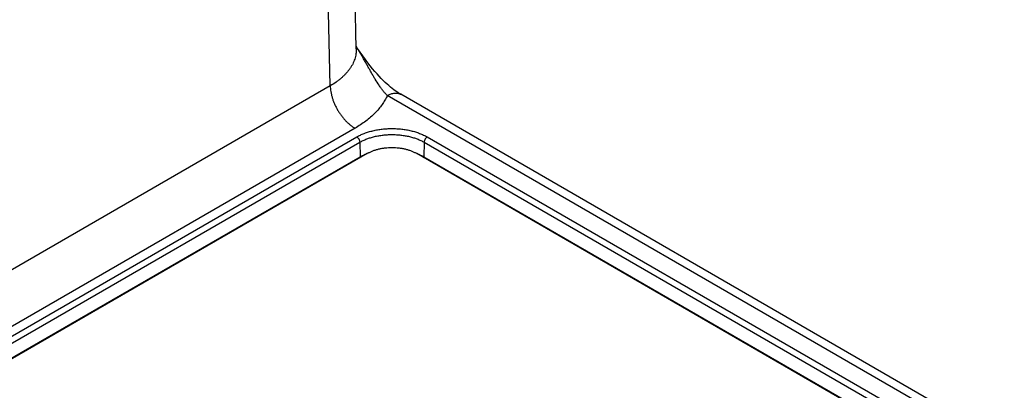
# Model space of a CAD drawing. Header units: inches. Extents: x 0 to 34, y 0 to 22.
# Tile 104 of 116: x 29.471 to 30.577, y 14.942 to 15.359. Entities that reach past the tile are written whole.
import ezdxf

# ---------------------------------------------------------------- set-up
doc = ezdxf.new("R2010")
doc.units = ezdxf.units.IN
doc.header["$LTSCALE"] = 1.87
doc.header["$MEASUREMENT"] = 0
doc.layers.get('0').update_dxf_attribs({"linetype": 'CONTINUOUS'})

msp = doc.modelspace()

# ---------------------------------------------------------------- linework, layer by layer
at = {"color": 7, "linetype": 'CONTINUOUS'}
for p, q in [((29.8491, 15.3262), (29.8246, 16.413)), ((29.8198, 15.2846), (29.7953, 16.3714)), ((29.8198, 15.2846), (27.5124, 13.9524)), ((30.6689, 14.8204), (29.884, 15.2736)), ((30.6929, 14.8167), (29.899, 15.2751)), ((29.8477, 15.237), (27.5402, 13.9047)), ((27.5572, 13.9036), (29.8496, 15.2272)), ((29.9289, 15.2272), (30.6415, 14.8157)), ((27.5607, 13.8976), (29.8531, 15.2212)), ((29.8531, 15.2212), (29.8534, 15.2049)), ((29.9254, 15.2212), (29.9251, 15.2049)), ((29.9254, 15.2212), (30.6346, 14.8117)), ((27.5609, 13.8813), (29.8534, 15.2049)), ((29.8614, 15.2084), (27.5735, 13.8874)), ((29.8535, 15.2038), (29.8534, 15.2049)), ((30.6193, 14.8029), (29.9171, 15.2084)), ((29.925, 15.2038), (29.9251, 15.2049)), ((29.9251, 15.2049), (30.6203, 14.8035))]:
    msp.add_line(p, q, dxfattribs=at)
msp.add_lwpolyline([(29.899, 15.2751), (29.8977, 15.2759), (29.8962, 15.2768), (29.8947, 15.2778), (29.893, 15.279), (29.8913, 15.2802), (29.8896, 15.2816), (29.8877, 15.2831), (29.8858, 15.2848), (29.8837, 15.2866), (29.8816, 15.2885), (29.8795, 15.2907), (29.8772, 15.2929), (29.8749, 15.2954), (29.8725, 15.298), (29.8701, 15.3008), (29.8675, 15.3038), (29.8649, 15.3071), (29.8622, 15.3106), (29.8594, 15.3143), (29.8565, 15.3182), (29.8536, 15.3223), (29.8506, 15.3267), (29.849, 15.3291)], dxfattribs=at)
for centre, radius, start, end in [((29.884, 15.149), 0.0637, 109.3319, 110.8579), ((29.8943, 15.1485), 0.0643, 69.1815, 70.7792)]:
    msp.add_arc(centre, radius, start, end, dxfattribs=at)
for points, knots in [([(29.884, 15.2736), (29.8836, 15.274), (29.8828, 15.2749), (29.8816, 15.2762), (29.8804, 15.2776), (29.8792, 15.2791), (29.8781, 15.2806), (29.8766, 15.2826), (29.8739, 15.2864), (29.8711, 15.2909), (29.8683, 15.2955), (29.8662, 15.2991), (29.8642, 15.3028), (29.8621, 15.3065), (29.86, 15.3102), (29.8579, 15.3139), (29.8558, 15.3177), (29.8536, 15.3214), (29.8514, 15.3252), (29.8498, 15.3277), (29.8491, 15.3289)], [0, 0, 0, 0, 0.026752, 0.054042, 0.081831, 0.110083, 0.138768, 0.167853, 0.227099, 0.349188, 0.411689, 0.474969, 0.538922, 0.603456, 0.668503, 0.734009, 0.799935, 0.866252, 0.932944, 1, 1, 1, 1]), ([(29.8491, 15.3262), (29.8491, 15.3252), (29.8491, 15.3233), (29.8488, 15.3204), (29.8482, 15.3175), (29.8474, 15.3147), (29.8464, 15.3118), (29.8451, 15.309), (29.8435, 15.3063), (29.8418, 15.3036), (29.8398, 15.301), (29.8375, 15.2984), (29.8351, 15.2959), (29.8324, 15.2934), (29.8296, 15.2911), (29.8254, 15.288), (29.8221, 15.2859), (29.8198, 15.2846)], [0, 0, 0, 0, 0.054182, 0.108533, 0.163316, 0.218782, 0.275167, 0.332689, 0.391538, 0.451883, 0.513865, 0.577596, 0.643167, 0.710639, 0.780055, 0.851431, 1, 1, 1, 1]), ([(29.8198, 15.2846), (29.8198, 15.2836), (29.82, 15.2814), (29.8204, 15.278), (29.8211, 15.2746), (29.8221, 15.2712), (29.8232, 15.2677), (29.8247, 15.2642), (29.8263, 15.2608), (29.8281, 15.2574), (29.8301, 15.2542), (29.8323, 15.2511), (29.8346, 15.2482), (29.8371, 15.2454), (29.8396, 15.2429), (29.8422, 15.2407), (29.8449, 15.2387), (29.8467, 15.2375), (29.8477, 15.237)], [0, 0, 0, 0, 0.056204, 0.114845, 0.175679, 0.238408, 0.302695, 0.368168, 0.434431, 0.501074, 0.56768, 0.633832, 0.699121, 0.763156, 0.82557, 0.886031, 0.944253, 1, 1, 1, 1]), ([(29.884, 15.2736), (29.8836, 15.2728), (29.8828, 15.271), (29.8809, 15.2676), (29.8782, 15.2634), (29.8744, 15.2585), (29.8701, 15.2538), (29.8652, 15.2492), (29.8598, 15.2449), (29.8539, 15.2408), (29.8498, 15.2382), (29.8477, 15.237)], [0, 0, 0, 0, 0.054464, 0.10978, 0.223213, 0.340813, 0.462935, 0.589824, 0.721617, 0.858358, 1, 1, 1, 1]), ([(29.884, 15.2736), (29.8847, 15.274), (29.886, 15.2747), (29.8881, 15.2756), (29.8901, 15.2762), (29.8921, 15.2765), (29.8937, 15.2765), (29.8949, 15.2765), (29.8958, 15.2763), (29.8966, 15.2761), (29.8975, 15.2759), (29.8982, 15.2755), (29.8987, 15.2753), (29.899, 15.2751)], [0, 0, 0, 0, 0.148568, 0.289426, 0.422614, 0.5485, 0.667825, 0.725409, 0.781813, 0.837243, 0.891922, 0.94609, 1, 1, 1, 1]), ([(29.8496, 15.2272), (29.851, 15.2279), (29.8537, 15.2294), (29.8582, 15.2313), (29.8629, 15.2329), (29.8678, 15.2342), (29.873, 15.2353), (29.8783, 15.2361), (29.8838, 15.2365), (29.8892, 15.2367), (29.8947, 15.2365), (29.9002, 15.2361), (29.9055, 15.2353), (29.9106, 15.2342), (29.9156, 15.2329), (29.9203, 15.2313), (29.9247, 15.2294), (29.9275, 15.2279), (29.9289, 15.2272)], [0, 0, 0, 0, 0.055839, 0.11418, 0.174784, 0.237354, 0.301549, 0.366993, 0.433283, 0.5, 0.566717, 0.633007, 0.698451, 0.762646, 0.825216, 0.88582, 0.944161, 1, 1, 1, 1]), ([(29.8496, 15.2272), (29.8499, 15.227), (29.8503, 15.2267), (29.851, 15.2261), (29.8516, 15.2254), (29.8521, 15.2246), (29.8525, 15.2238), (29.8528, 15.2229), (29.853, 15.2221), (29.8531, 15.2215), (29.8531, 15.2212)], [0, 0, 0, 0, 0.113944, 0.236816, 0.36615, 0.498923, 0.631846, 0.761616, 0.885178, 1, 1, 1, 1]), ([(29.8531, 15.2212), (29.8543, 15.2219), (29.8569, 15.2232), (29.8609, 15.225), (29.8652, 15.2264), (29.8697, 15.2277), (29.8744, 15.2286), (29.8793, 15.2293), (29.8842, 15.2298), (29.8892, 15.2299), (29.8942, 15.2298), (29.8992, 15.2293), (29.9041, 15.2286), (29.9088, 15.2277), (29.9133, 15.2264), (29.9176, 15.225), (29.9216, 15.2232), (29.9242, 15.2219), (29.9254, 15.2212)], [0, 0, 0, 0, 0.055839, 0.11418, 0.174784, 0.237354, 0.301549, 0.366993, 0.433283, 0.5, 0.566717, 0.633007, 0.698451, 0.762646, 0.825216, 0.88582, 0.944161, 1, 1, 1, 1]), ([(29.9289, 15.2272), (29.9286, 15.227), (29.9282, 15.2267), (29.9275, 15.2261), (29.9269, 15.2254), (29.9264, 15.2246), (29.926, 15.2238), (29.9256, 15.2229), (29.9254, 15.2221), (29.9254, 15.2215), (29.9254, 15.2212)], [0, 0, 0, 0, 0.113944, 0.236816, 0.36615, 0.498923, 0.631846, 0.761616, 0.885178, 1, 1, 1, 1]), ([(29.8534, 15.2049), (29.8546, 15.2056), (29.8572, 15.2069), (29.8599, 15.2081), (29.8613, 15.2086)], [0, 0, 0, 0, 0.488767, 1, 1, 1, 1]), ([(29.9171, 15.2084), (29.9161, 15.2089), (29.9142, 15.2099), (29.9111, 15.2112), (29.9078, 15.2124), (29.9043, 15.2133), (29.9006, 15.2141), (29.8969, 15.2146), (29.8931, 15.2149), (29.8892, 15.215), (29.8854, 15.2149), (29.8816, 15.2146), (29.8778, 15.2141), (29.8742, 15.2133), (29.8707, 15.2124), (29.8674, 15.2112), (29.8643, 15.2099), (29.8623, 15.2089), (29.8614, 15.2084)], [0, 0, 0, 0, 0.055839, 0.11418, 0.174784, 0.237354, 0.301549, 0.366993, 0.433283, 0.5, 0.566717, 0.633007, 0.698451, 0.762646, 0.825216, 0.88582, 0.944161, 1, 1, 1, 1]), ([(29.9172, 15.2086), (29.9186, 15.2081), (29.9213, 15.2069), (29.9239, 15.2056), (29.9251, 15.2049)], [0, 0, 0, 0, 0.511272, 1, 1, 1, 1])]:
    msp.add_open_spline(points, degree=3, knots=knots, dxfattribs=at)

doc.saveas('drawing.dxf')
